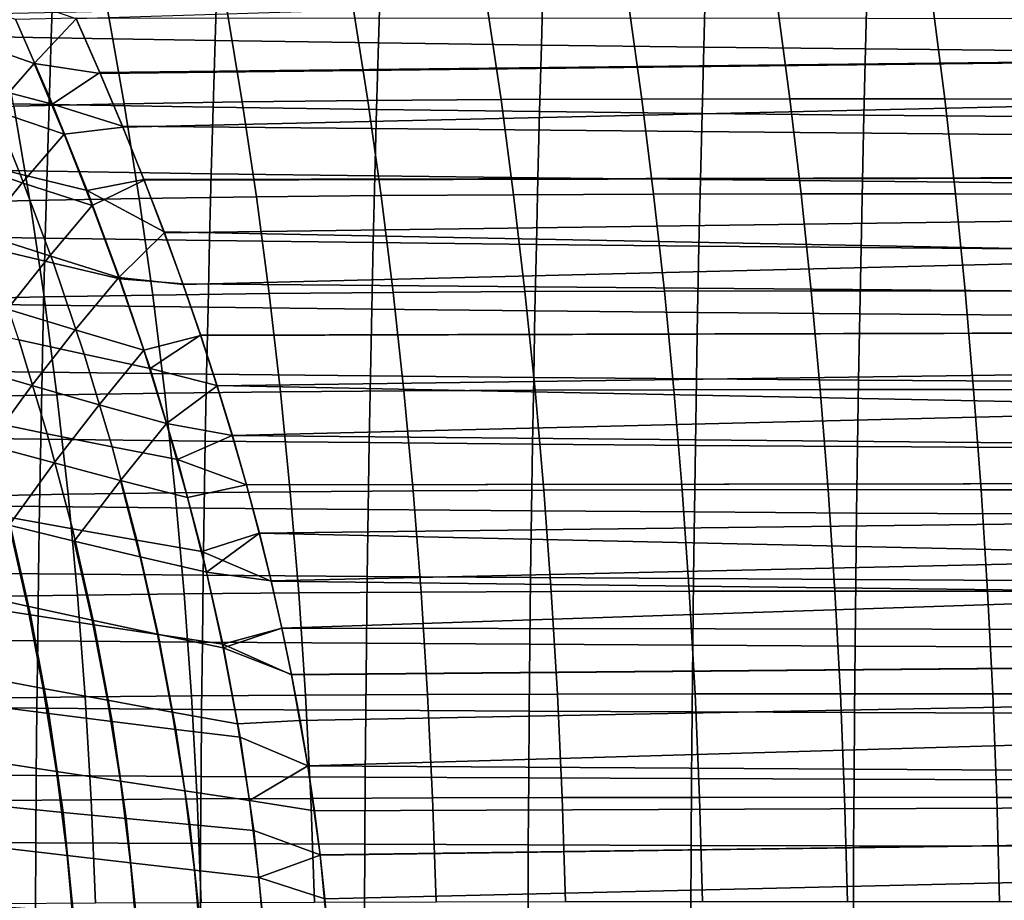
# Model space of a CAD drawing. Header units: metres. Extents: x -23 to 242, y -40 to 23.
# Tile 166 of 256: x 28.93 to 35.39, y 1.39 to 7.17. Entities that reach past the tile are written whole.
import ezdxf

# ---------------------------------------------------------------- set-up
doc = ezdxf.new("R2010")
doc.units = ezdxf.units.M
doc.layers.add('solid_10171013', color=7, linetype='CONTINUOUS')

msp = doc.modelspace()

# ---------------------------------------------------------------- linework, layer by layer
at = {"layer": 'solid_10171013'}
for points in [[(29.458971, 6.814876, 115.303123), (60.200001, 7.167359, 115.171608), (60.200001, 8.134733, 114.770912), (29.302055, 7.172183, 115.169754)], [(29.152489, 7.486492, 271.292297), (28.074987, 7.50697, 271.065948), (28.058935, 7.068565, 271.128448), (29.137529, 7.049041, 271.352509)], [(30.226963, 7.467911, 271.505066), (29.152489, 7.486492, 271.292297), (29.137529, 7.049041, 271.352509), (30.212957, 7.031333, 271.563141)], [(31.298182, 7.451083, 271.70578), (30.226963, 7.467911, 271.505066), (30.212957, 7.031333, 271.563141), (31.285002, 7.015306, 271.761963)], [(32.366074, 7.435866, 271.895905), (31.298182, 7.451083, 271.70578), (31.285002, 7.015306, 271.761963), (32.353611, 7.000822, 271.950348)], [(33.430752, 7.422119, 272.076691), (32.366074, 7.435866, 271.895905), (32.353611, 7.000822, 271.950348), (33.418915, 6.987744, 272.129639)], [(34.492336, 7.409699, 272.24942), (33.430752, 7.422119, 272.076691), (33.418915, 6.987744, 272.129639), (34.481041, 6.975939, 272.301086)], [(35.550945, 7.398468, 272.415405), (34.492336, 7.409699, 272.24942), (34.481041, 6.975939, 272.301086), (35.540127, 6.965271, 272.465942)], [(28.554897, 7.043441, 115.273872), (29.026451, 6.879834, 115.293358), (29.302055, 7.172183, 115.169754), (28.821112, 7.340145, 115.118645)], [(28.701088, 6.729163, 77.61113), (28.453932, 7.291821, 77.820305), (28.904018, 7.17094, 77.815285), (29.145784, 6.614223, 77.611237)], [(29.509825, 7.224359, 240.994766), (30.289892, 7.237022, 241.468506), (30.391047, 6.627618, 241.168839), (29.617178, 6.615773, 240.698135)], [(30.289892, 7.237022, 241.468506), (31.119841, 7.246749, 241.932083), (31.215221, 6.636725, 241.630066), (30.391047, 6.627618, 241.168839)], [(31.119841, 7.246749, 241.932083), (31.999229, 7.253519, 242.382675), (32.089272, 6.643072, 242.078903), (31.215221, 6.636725, 241.630066)], [(31.999229, 7.253519, 242.382675), (32.927498, 7.257626, 242.817627), (33.012653, 6.646931, 242.512604), (32.089272, 6.643072, 242.078903)], [(32.927498, 7.257626, 242.817627), (33.903435, 7.259393, 243.234634), (33.984169, 6.648598, 242.928757), (33.012653, 6.646931, 242.512604)], [(33.903435, 7.259393, 243.234634), (34.923481, 7.259134, 243.632507), (35.000237, 6.648365, 243.326096), (33.984169, 6.648598, 242.928757)], [(34.923481, 7.259134, 243.632507), (35.983536, 7.257093, 244.010208), (36.056728, 6.646457, 243.703552), (35.000237, 6.648365, 243.326096)], [(28.779312, 7.208613, 240.51326), (29.509825, 7.224359, 240.994766), (29.617178, 6.615773, 240.698135), (28.893259, 6.601058, 240.220413)], [(29.145784, 6.614223, 77.611237), (28.904018, 7.17094, 77.815285), (29.298714, 7.179832, 77.833183), (29.455996, 6.821971, 77.699448)], [(29.026451, 6.879834, 115.293358), (29.458971, 6.814876, 115.303123), (29.302055, 7.172183, 115.169754)], [(29.455996, 6.821971, 77.699448), (29.298714, 7.179832, 77.833183), (60.5, 7.167438, 77.828415)], [(29.604856, 6.468847, 77.575043), (29.455996, 6.821971, 77.699448), (60.5, 7.167438, 77.828415), (60.5, 6.180868, 77.479073)], [(29.458971, 6.814876, 115.303123), (29.607489, 6.462323, 115.427185), (60.200001, 7.167359, 115.171608)], [(29.74774, 6.114111, 115.542519), (60.200001, 6.18034, 115.521133), (60.200001, 7.167359, 115.171608), (29.607489, 6.462323, 115.427185)], [(29.137529, 7.049041, 271.352509), (28.058935, 7.068565, 271.128448), (28.044004, 6.629648, 271.186035), (29.123598, 6.611132, 271.407959)], [(28.294346, 6.734283, 115.453194), (28.75651, 6.573236, 115.442932), (29.026451, 6.879834, 115.293358), (28.554897, 7.043441, 115.273872)], [(30.212957, 7.031333, 271.563141), (29.137529, 7.049041, 271.352509), (29.123598, 6.611132, 271.407959), (30.1999, 6.594346, 271.616699)], [(31.285002, 7.015306, 271.761963), (30.212957, 7.031333, 271.563141), (30.1999, 6.594346, 271.616699), (31.272701, 6.579156, 271.813782)], [(32.353611, 7.000822, 271.950348), (31.285002, 7.015306, 271.761963), (31.272701, 6.579156, 271.813782), (32.341972, 6.565434, 272.000641)], [(33.418915, 6.987744, 272.129639), (32.353611, 7.000822, 271.950348), (32.341972, 6.565434, 272.000641), (33.407848, 6.553051, 272.178589)], [(34.481041, 6.975939, 272.301086), (33.418915, 6.987744, 272.129639), (33.407848, 6.553051, 272.178589), (34.470478, 6.541879, 272.348846)], [(35.540127, 6.965271, 272.465942), (34.481041, 6.975939, 272.301086), (34.470478, 6.541879, 272.348846), (35.53001, 6.531788, 272.512756)], [(28.75651, 6.573236, 115.442932), (29.222046, 6.415727, 115.456558), (29.026451, 6.879834, 115.293358)], [(29.222046, 6.415727, 115.456558), (29.607489, 6.462323, 115.427185), (29.458971, 6.814876, 115.303123), (29.026451, 6.879834, 115.293358)], [(28.497671, 6.266064, 77.387985), (28.259241, 6.84756, 77.586349), (28.701088, 6.729163, 77.61113), (28.934734, 6.154946, 77.417412)], [(29.145784, 6.614223, 77.611237), (29.455996, 6.821971, 77.699448), (29.604856, 6.468847, 77.575043)], [(28.934734, 6.154946, 77.417412), (28.701088, 6.729163, 77.61113), (29.145784, 6.614223, 77.611237), (29.374546, 6.046732, 77.422455)], [(29.123598, 6.611132, 271.407959), (28.044004, 6.629648, 271.186035), (28.030191, 6.190221, 271.23877), (29.110693, 6.172765, 271.458801)], [(28.214542, 6.583427, 239.736481), (28.893259, 6.601058, 240.220413), (28.99745, 5.980697, 239.952637), (28.325016, 5.964458, 239.4729)], [(28.893259, 6.601058, 240.220413), (29.617178, 6.615773, 240.698135), (29.71534, 5.994256, 240.42688), (28.99745, 5.980697, 239.952637)], [(30.1999, 6.594346, 271.616699), (29.123598, 6.611132, 271.407959), (29.110693, 6.172765, 271.458801), (30.187786, 6.156942, 271.665802)], [(29.374546, 6.046732, 77.422455), (29.145784, 6.614223, 77.611237), (29.604856, 6.468847, 77.575043), (29.74543, 6.119989, 77.459366)], [(29.617178, 6.615773, 240.698135), (30.391047, 6.627618, 241.168839), (30.483536, 6.005176, 240.894836), (29.71534, 5.994256, 240.42688)], [(31.272701, 6.579156, 271.813782), (30.1999, 6.594346, 271.616699), (30.187786, 6.156942, 271.665802), (31.261282, 6.142628, 271.861359)], [(30.391047, 6.627618, 241.168839), (31.215221, 6.636725, 241.630066), (31.302427, 6.013577, 241.353912), (30.483536, 6.005176, 240.894836)], [(31.215221, 6.636725, 241.630066), (32.089272, 6.643072, 242.078903), (32.171589, 6.019435, 241.801193), (31.302427, 6.013577, 241.353912)], [(32.089272, 6.643072, 242.078903), (33.012653, 6.646931, 242.512604), (33.0905, 6.022998, 242.23378), (32.171589, 6.019435, 241.801193)], [(33.012653, 6.646931, 242.512604), (33.984169, 6.648598, 242.928757), (34.057964, 6.024537, 242.64917), (33.0905, 6.022998, 242.23378)], [(33.984169, 6.648598, 242.928757), (35.000237, 6.648365, 243.326096), (35.070385, 6.024316, 243.046082), (34.057964, 6.024537, 242.64917)], [(35.000237, 6.648365, 243.326096), (36.056728, 6.646457, 243.703552), (36.123611, 6.022538, 243.42334), (35.070385, 6.024316, 243.046082)], [(28.491219, 6.251614, 115.616325), (28.947647, 6.098027, 115.600487), (29.222046, 6.415727, 115.456558), (28.75651, 6.573236, 115.442932)], [(32.341972, 6.565434, 272.000641), (31.272701, 6.579156, 271.813782), (31.261282, 6.142628, 271.861359), (32.331154, 6.129699, 272.046844)], [(33.407848, 6.553051, 272.178589), (32.341972, 6.565434, 272.000641), (32.331154, 6.129699, 272.046844), (33.39756, 6.118034, 272.223572)], [(34.470478, 6.541879, 272.348846), (33.407848, 6.553051, 272.178589), (33.39756, 6.118034, 272.223572), (34.460651, 6.107513, 272.392822)], [(35.53001, 6.531788, 272.512756), (34.470478, 6.541879, 272.348846), (34.460651, 6.107513, 272.392822), (35.520592, 6.098013, 272.555878)], [(29.407364, 5.947535, 115.608398), (29.74774, 6.114111, 115.542519), (29.607489, 6.462323, 115.427185), (29.222046, 6.415727, 115.456558)], [(29.74543, 6.119989, 77.459366), (29.604856, 6.468847, 77.575043), (60.5, 6.180868, 77.479073)], [(28.947647, 6.098027, 115.600487), (29.407364, 5.947535, 115.608398), (29.222046, 6.415727, 115.456558)], [(28.229841, 5.910759, 115.812088), (28.67667, 5.762949, 115.767677), (28.947647, 6.098027, 115.600487), (28.491219, 6.251614, 115.616325)], [(28.720398, 5.672166, 77.205826), (28.497671, 6.266064, 77.387985), (28.934734, 6.154946, 77.417412), (29.153208, 5.569056, 77.239632)], [(29.110693, 6.172765, 271.458801), (28.030191, 6.190221, 271.23877), (28.017488, 5.750287, 271.286804), (29.09881, 5.733938, 271.505127)], [(29.153208, 5.569056, 77.239632), (28.934734, 6.154946, 77.417412), (29.374546, 6.046732, 77.422455), (29.588671, 5.468345, 77.249367)], [(30.187786, 6.156942, 271.665802), (29.110693, 6.172765, 271.458801), (29.09881, 5.733938, 271.505127), (30.176619, 5.719119, 271.710602)], [(29.877817, 5.774965, 77.351898), (29.74543, 6.119989, 77.459366), (60.5, 6.180868, 77.479073), (60.5, 5.175718, 77.181328)], [(29.74774, 6.114111, 115.542519), (29.879829, 5.769867, 115.649635), (60.200001, 6.18034, 115.521133)], [(29.879829, 5.769867, 115.649635), (30.00351, 5.430333, 115.748672), (60.200001, 6.18034, 115.521133)], [(30.118984, 5.095507, 115.840004), (60.200001, 5.176381, 115.81852), (60.200001, 6.18034, 115.521133), (30.00351, 5.430333, 115.748672)], [(31.261282, 6.142628, 271.861359), (30.187786, 6.156942, 271.665802), (30.176619, 5.719119, 271.710602), (31.25074, 5.705713, 271.904755)], [(32.331154, 6.129699, 272.046844), (31.261282, 6.142628, 271.861359), (31.25074, 5.705713, 271.904755), (32.321159, 5.693607, 272.08902)], [(28.67667, 5.762949, 115.767677), (29.127607, 5.617708, 115.74649), (29.407364, 5.947535, 115.608398), (28.947647, 6.098027, 115.600487)], [(29.374546, 6.046732, 77.422455), (29.74543, 6.119989, 77.459366), (29.877817, 5.774965, 77.351898)], [(29.581747, 5.475141, 115.748871), (29.879829, 5.769867, 115.649635), (29.74774, 6.114111, 115.542519), (29.407364, 5.947535, 115.608398)], [(33.39756, 6.118034, 272.223572), (32.331154, 6.129699, 272.046844), (32.321159, 5.693607, 272.08902), (33.388042, 5.682685, 272.264709)], [(34.460651, 6.107513, 272.392822), (33.39756, 6.118034, 272.223572), (33.388042, 5.682685, 272.264709), (34.451557, 5.672835, 272.433105)], [(35.520592, 6.098013, 272.555878), (34.460651, 6.107513, 272.392822), (34.451557, 5.672835, 272.433105), (35.511875, 5.663944, 272.595428)], [(29.588671, 5.468345, 77.249367), (29.374546, 6.046732, 77.422455), (29.877817, 5.774965, 77.351898), (30.001764, 5.434457, 77.252487)], [(30.483536, 6.005176, 240.894836), (31.302427, 6.013577, 241.353912), (31.381207, 5.378428, 241.104477), (30.567089, 5.370809, 240.647308)], [(31.302427, 6.013577, 241.353912), (32.171589, 6.019435, 241.801193), (32.245953, 5.383741, 241.550354), (31.381207, 5.378428, 241.104477)], [(32.171589, 6.019435, 241.801193), (33.0905, 6.022998, 242.23378), (33.160816, 5.386969, 241.981949), (32.245953, 5.383741, 241.550354)], [(33.0905, 6.022998, 242.23378), (34.057964, 6.024537, 242.64917), (34.124615, 5.388355, 242.396713), (33.160816, 5.386969, 241.981949)], [(34.057964, 6.024537, 242.64917), (35.070385, 6.024316, 243.046082), (35.133736, 5.388135, 242.793243), (34.124615, 5.388355, 242.396713)], [(35.070385, 6.024316, 243.046082), (36.123611, 6.022538, 243.42334), (36.184006, 5.386491, 243.170395), (35.133736, 5.388135, 242.793243)], [(28.325016, 5.964458, 239.4729), (28.99745, 5.980697, 239.952637), (29.091568, 5.348614, 239.710754), (28.424799, 5.333895, 239.234818)], [(28.99745, 5.980697, 239.952637), (29.71534, 5.994256, 240.42688), (29.804014, 5.360907, 240.181854), (29.091568, 5.348614, 239.710754)], [(29.127607, 5.617708, 115.74649), (29.581747, 5.475141, 115.748871), (29.407364, 5.947535, 115.608398)], [(29.71534, 5.994256, 240.42688), (30.483536, 6.005176, 240.894836), (30.567089, 5.370809, 240.647308), (29.804014, 5.360907, 240.181854)], [(29.09881, 5.733938, 271.505127), (28.017488, 5.750287, 271.286804), (28.00589, 5.309848, 271.330231), (29.087946, 5.294648, 271.547028)], [(28.408262, 5.406417, 115.956467), (28.849947, 5.268194, 115.90715), (29.127607, 5.617708, 115.74649), (28.67667, 5.762949, 115.767677)], [(29.581747, 5.475141, 115.748871), (30.00351, 5.430333, 115.748672), (29.879829, 5.769867, 115.649635)], [(30.001764, 5.434457, 77.252487), (29.877817, 5.774965, 77.351898), (60.5, 5.175718, 77.181328)], [(30.176619, 5.719119, 271.710602), (29.09881, 5.733938, 271.505127), (29.087946, 5.294648, 271.547028), (30.166397, 5.28087, 271.751129)], [(31.25074, 5.705713, 271.904755), (30.176619, 5.719119, 271.710602), (30.166397, 5.28087, 271.751129), (31.241079, 5.268408, 271.944092)], [(32.321159, 5.693607, 272.08902), (31.25074, 5.705713, 271.904755), (31.241079, 5.268408, 271.944092), (32.311993, 5.257152, 272.127319)], [(33.388042, 5.682685, 272.264709), (32.321159, 5.693607, 272.08902), (32.311993, 5.257152, 272.127319), (33.379303, 5.246998, 272.302094)], [(28.925682, 5.066441, 77.040474), (28.720398, 5.672166, 77.205826), (29.153208, 5.569056, 77.239632), (29.354774, 4.972063, 77.078339)], [(34.451557, 5.672835, 272.433105), (33.388042, 5.682685, 272.264709), (33.379303, 5.246998, 272.302094), (34.443199, 5.237841, 272.469727)], [(35.511875, 5.663944, 272.595428), (34.451557, 5.672835, 272.433105), (34.443199, 5.237841, 272.469727), (35.50386, 5.229575, 272.631439)], [(28.849947, 5.268194, 115.90715), (29.295683, 5.132171, 115.880867), (29.581747, 5.475141, 115.748871), (29.127607, 5.617708, 115.74649)], [(29.354774, 4.972063, 77.078339), (29.153208, 5.569056, 77.239632), (29.588671, 5.468345, 77.249367), (29.786436, 4.879633, 77.092484)], [(29.295683, 5.132171, 115.880867), (29.74453, 4.998432, 115.877953), (29.581747, 5.475141, 115.748871)], [(29.74453, 4.998432, 115.877953), (30.118984, 5.095507, 115.840004), (30.00351, 5.430333, 115.748672), (29.581747, 5.475141, 115.748871)], [(29.786436, 4.879633, 77.092484), (29.588671, 5.468345, 77.249367), (30.001764, 5.434457, 77.252487), (30.117483, 5.09856, 77.160797)], [(30.117483, 5.09856, 77.160797), (30.001764, 5.434457, 77.252487), (60.5, 5.175718, 77.181328)], [(29.804014, 5.360907, 240.181854), (30.567089, 5.370809, 240.647308), (30.641434, 4.725628, 240.427078), (29.88291, 4.716823, 239.963837)], [(30.567089, 5.370809, 240.647308), (31.381207, 5.378428, 241.104477), (31.451303, 4.732402, 240.882568), (30.641434, 4.725628, 240.427078)], [(31.381207, 5.378428, 241.104477), (32.245953, 5.383741, 241.550354), (32.312119, 4.737122, 241.327209), (31.451303, 4.732402, 240.882568)], [(32.245953, 5.383741, 241.550354), (33.160816, 5.386969, 241.981949), (33.223377, 4.739983, 241.757965), (32.312119, 4.737122, 241.327209)], [(33.160816, 5.386969, 241.981949), (34.124615, 5.388355, 242.396713), (34.18391, 4.741197, 242.17218), (33.223377, 4.739983, 241.757965)], [(34.124615, 5.388355, 242.396713), (35.133736, 5.388135, 242.793243), (35.19009, 4.740973, 242.568436), (34.18391, 4.741197, 242.17218)], [(35.133736, 5.388135, 242.793243), (36.184006, 5.386491, 243.170395), (36.23772, 4.739471, 242.945511), (35.19009, 4.740973, 242.568436)], [(29.087946, 5.294648, 271.547028), (28.00589, 5.309848, 271.330231), (27.995392, 4.868907, 271.369171), (29.078096, 4.854895, 271.584625)], [(28.424799, 5.333895, 239.234818), (29.091568, 5.348614, 239.710754), (29.175297, 4.705894, 239.495544), (28.513559, 4.692807, 239.022995)], [(29.091568, 5.348614, 239.710754), (29.804014, 5.360907, 240.181854), (29.88291, 4.716823, 239.963837), (29.175297, 4.705894, 239.495544)], [(28.573427, 4.895091, 116.088509), (29.010294, 4.767287, 116.034607), (29.295683, 5.132171, 115.880867), (28.849947, 5.268194, 115.90715)], [(30.166397, 5.28087, 271.751129), (29.087946, 5.294648, 271.547028), (29.078096, 4.854895, 271.584625), (30.157116, 4.842194, 271.787537)], [(31.241079, 5.268408, 271.944092), (30.166397, 5.28087, 271.751129), (30.157116, 4.842194, 271.787537), (31.232298, 4.830704, 271.979431)], [(32.311993, 5.257152, 272.127319), (31.241079, 5.268408, 271.944092), (31.232298, 4.830704, 271.979431), (32.303646, 4.820327, 272.161743)], [(33.379303, 5.246998, 272.302094), (32.311993, 5.257152, 272.127319), (32.303646, 4.820327, 272.161743), (33.371346, 4.810966, 272.335785)], [(34.443199, 5.237841, 272.469727), (33.379303, 5.246998, 272.302094), (33.371346, 4.810966, 272.335785), (34.435581, 4.802524, 272.502777)], [(35.50386, 5.229575, 272.631439), (34.443199, 5.237841, 272.469727), (34.435581, 4.802524, 272.502777), (35.496544, 4.794903, 272.664001)], [(30.225363, 4.766983, 77.076408), (30.117483, 5.09856, 77.160797), (60.5, 5.175718, 77.181328), (60.5, 4.158193, 76.937027)], [(30.118984, 5.095507, 115.840004), (30.226635, 4.764962, 115.924088), (60.200001, 5.176381, 115.81852)], [(30.226635, 4.764962, 115.924088), (30.326735, 4.438409, 116.001297), (60.200001, 5.176381, 115.81852)], [(30.418863, 4.116598, 116.071754), (60.200001, 4.158234, 116.06295), (60.200001, 5.176381, 115.81852), (30.326735, 4.438409, 116.001297)], [(28.689339, 4.537158, 76.828094), (28.50017, 5.16271, 76.979263), (28.925682, 5.066441, 77.040474), (29.111691, 4.450741, 76.892685)], [(29.010294, 4.767287, 116.034607), (29.451153, 4.641345, 116.003525), (29.74453, 4.998432, 115.877953), (29.295683, 5.132171, 115.880867)], [(29.111691, 4.450741, 76.892685), (28.925682, 5.066441, 77.040474), (29.354774, 4.972063, 77.078339), (29.537577, 4.365836, 76.934265)], [(29.895031, 4.517327, 115.995583), (30.226635, 4.764962, 115.924088), (30.118984, 5.095507, 115.840004), (29.74453, 4.998432, 115.877953)], [(29.786436, 4.879633, 77.092484), (30.117483, 5.09856, 77.160797), (30.225363, 4.766983, 77.076408)], [(29.451153, 4.641345, 116.003525), (29.895031, 4.517327, 115.995583), (29.74453, 4.998432, 115.877953)], [(29.537577, 4.365836, 76.934265), (29.354774, 4.972063, 77.078339), (29.786436, 4.879633, 77.092484), (29.96596, 4.282484, 76.952484)], [(29.078096, 4.854895, 271.584625), (27.995392, 4.868907, 271.369171), (27.985987, 4.427467, 271.403717), (29.06926, 4.414676, 271.618011)], [(28.297075, 4.494849, 116.288445), (28.724539, 4.376785, 116.207962), (29.010294, 4.767287, 116.034607), (28.573427, 4.895091, 116.088509)], [(30.157116, 4.842194, 271.787537), (29.078096, 4.854895, 271.584625), (29.06926, 4.414676, 271.618011), (30.148779, 4.403083, 271.819885)], [(29.96596, 4.282484, 76.952484), (29.786436, 4.879633, 77.092484), (30.225363, 4.766983, 77.076408), (30.325686, 4.439541, 76.998962)], [(31.232298, 4.830704, 271.979431), (30.157116, 4.842194, 271.787537), (30.148779, 4.403083, 271.819885), (31.224396, 4.392596, 272.010895)], [(32.303646, 4.820327, 272.161743), (31.232298, 4.830704, 271.979431), (31.224396, 4.392596, 272.010895), (32.296127, 4.383125, 272.192444)], [(33.371346, 4.810966, 272.335785), (32.303646, 4.820327, 272.161743), (32.296127, 4.383125, 272.192444), (33.364162, 4.374582, 272.365845)], [(34.435581, 4.802524, 272.502777), (33.371346, 4.810966, 272.335785), (33.364162, 4.374582, 272.365845), (34.428699, 4.366878, 272.532318)], [(35.496544, 4.794903, 272.664001), (34.435581, 4.802524, 272.502777), (34.428699, 4.366878, 272.532318), (35.489933, 4.359923, 272.693176)], [(28.724539, 4.376785, 116.207962), (29.156937, 4.260225, 116.149803), (29.451153, 4.641345, 116.003525), (29.010294, 4.767287, 116.034607)], [(29.175297, 4.705894, 239.495544), (29.88291, 4.716823, 239.963837), (29.951735, 4.063105, 239.773666), (29.248325, 4.053619, 239.307816)], [(29.88291, 4.716823, 239.963837), (30.641434, 4.725628, 240.427078), (30.706295, 4.070746, 240.23497), (29.951735, 4.063105, 239.773666)], [(29.895031, 4.517327, 115.995583), (30.326735, 4.438409, 116.001297), (30.226635, 4.764962, 115.924088)], [(30.325686, 4.439541, 76.998962), (30.225363, 4.766983, 77.076408), (60.5, 4.158193, 76.937027)], [(30.641434, 4.725628, 240.427078), (31.451303, 4.732402, 240.882568), (31.512465, 4.076622, 240.68898), (30.706295, 4.070746, 240.23497)], [(31.451303, 4.732402, 240.882568), (32.312119, 4.737122, 241.327209), (32.36985, 4.08071, 241.132568), (31.512465, 4.076622, 240.68898)], [(32.312119, 4.737122, 241.327209), (33.223377, 4.739983, 241.757965), (33.277966, 4.083179, 241.562622), (32.36985, 4.08071, 241.132568)], [(33.223377, 4.739983, 241.757965), (34.18391, 4.741197, 242.17218), (34.235645, 4.084208, 241.976395), (33.277966, 4.083179, 241.562622)], [(34.18391, 4.741197, 242.17218), (35.19009, 4.740973, 242.568436), (35.239254, 4.083981, 242.372452), (34.235645, 4.084208, 241.976395)], [(35.19009, 4.740973, 242.568436), (36.23772, 4.739471, 242.945511), (36.284576, 4.082631, 242.749512), (35.239254, 4.083981, 242.372452)], [(28.513559, 4.692807, 239.022995), (29.175297, 4.705894, 239.495544), (29.248325, 4.053619, 239.307816), (28.59096, 4.042258, 238.838257)], [(29.156937, 4.260225, 116.149803), (29.593266, 4.145218, 116.11425), (29.895031, 4.517327, 115.995583), (29.451153, 4.641345, 116.003525)], [(28.856916, 3.902917, 76.695633), (28.689339, 4.537158, 76.828094), (29.111691, 4.450741, 76.892685), (29.276579, 3.827061, 76.763245)], [(29.593266, 4.145218, 116.11425), (30.032522, 4.03181, 116.101601), (29.895031, 4.517327, 115.995583)], [(30.032522, 4.03181, 116.101601), (30.418863, 4.116598, 116.071754), (30.326735, 4.438409, 116.001297), (29.895031, 4.517327, 115.995583)], [(29.06926, 4.414676, 271.618011), (27.985987, 4.427467, 271.403717), (27.977667, 3.985541, 271.43399), (29.061434, 3.974001, 271.647308)], [(30.148779, 4.403083, 271.819885), (29.06926, 4.414676, 271.618011), (29.061434, 3.974001, 271.647308), (30.141382, 3.963544, 271.848328)], [(29.276579, 3.827061, 76.763245), (29.111691, 4.450741, 76.892685), (29.537577, 4.365836, 76.934265), (29.699741, 3.752388, 76.808159)], [(29.96596, 4.282484, 76.952484), (30.325686, 4.439541, 76.998962), (30.41803, 4.116874, 76.928299)], [(31.224396, 4.392596, 272.010895), (30.148779, 4.403083, 271.819885), (30.141382, 3.963544, 271.848328), (31.217375, 3.954087, 272.038574)], [(30.41803, 4.116874, 76.928299), (30.325686, 4.439541, 76.998962), (60.5, 4.158193, 76.937027)], [(28.437405, 3.957247, 116.398735), (28.860806, 3.851511, 116.31456), (29.156937, 4.260225, 116.149803), (28.724539, 4.376785, 116.207962)], [(29.699741, 3.752388, 76.808159), (29.537577, 4.365836, 76.934265), (29.96596, 4.282484, 76.952484), (30.12534, 3.678926, 76.830063)], [(32.296127, 4.383125, 272.192444), (31.224396, 4.392596, 272.010895), (31.217375, 3.954087, 272.038574), (32.289436, 3.945548, 272.219482)], [(33.364162, 4.374582, 272.365845), (32.296127, 4.383125, 272.192444), (32.289436, 3.945548, 272.219482), (33.357761, 3.937847, 272.392365)], [(34.428699, 4.366878, 272.532318), (33.364162, 4.374582, 272.365845), (33.357761, 3.937847, 272.392365), (34.422558, 3.930903, 272.558472)], [(35.489933, 4.359923, 272.693176), (34.428699, 4.366878, 272.532318), (34.422558, 3.930903, 272.558472), (35.48402, 3.924637, 272.719055)], [(30.12534, 3.678926, 76.830063), (29.96596, 4.282484, 76.952484), (30.41803, 4.116874, 76.928299), (30.50272, 3.798795, 76.864082)], [(28.860806, 3.851511, 116.31456), (29.289103, 3.747013, 116.252502), (29.593266, 4.145218, 116.11425), (29.156937, 4.260225, 116.149803)], [(29.289103, 3.747013, 116.252502), (29.72127, 3.643789, 116.212837), (29.593266, 4.145218, 116.11425)], [(29.593266, 4.145218, 116.11425), (29.72127, 3.643789, 116.212837), (30.156273, 3.541872, 116.195847), (30.032522, 4.03181, 116.101601)], [(30.50272, 3.798795, 76.864082), (30.41803, 4.116874, 76.928299), (60.5, 4.158193, 76.937027), (60.5, 3.129383, 76.746353)], [(30.418863, 4.116598, 116.071754), (30.503353, 3.799277, 116.135818), (60.200001, 4.158234, 116.06295)], [(30.503353, 3.799277, 116.135818), (30.580711, 3.48592, 116.193863), (60.200001, 4.158234, 116.06295)], [(30.580711, 3.48592, 116.193863), (30.651224, 3.17629, 116.24617), (60.200001, 4.158234, 116.06295)], [(30.714422, 2.871145, 116.292839), (60.200001, 3.128689, 116.253769), (60.200001, 4.158234, 116.06295), (30.651224, 3.17629, 116.24617)], [(29.951735, 4.063105, 239.773666), (30.706295, 4.070746, 240.23497), (30.761402, 3.407275, 240.071793), (30.010195, 3.400851, 239.612122)], [(30.156273, 3.541872, 116.195847), (30.503353, 3.799277, 116.135818), (30.418863, 4.116598, 116.071754), (30.032522, 4.03181, 116.101601)], [(30.706295, 4.070746, 240.23497), (31.512465, 4.076622, 240.68898), (31.564436, 3.412211, 240.524567), (30.761402, 3.407275, 240.071793)], [(31.512465, 4.076622, 240.68898), (32.36985, 4.08071, 241.132568), (32.418911, 3.415638, 240.967285), (31.564436, 3.412211, 240.524567)], [(32.36985, 4.08071, 241.132568), (33.277966, 4.083179, 241.562622), (33.324356, 3.417696, 241.396744), (32.418911, 3.415638, 240.967285)], [(33.277966, 4.083179, 241.562622), (34.235645, 4.084208, 241.976395), (34.27961, 3.418536, 241.810196), (33.324356, 3.417696, 241.396744)], [(34.235645, 4.084208, 241.976395), (35.239254, 4.083981, 242.372452), (35.281033, 3.418308, 242.2061), (34.27961, 3.418536, 241.810196)], [(35.239254, 4.083981, 242.372452), (36.284576, 4.082631, 242.749512), (36.324383, 3.417124, 242.583176), (35.281033, 3.418308, 242.2061)], [(28.59096, 4.042258, 238.838257), (29.248325, 4.053619, 239.307816), (29.310339, 3.392873, 239.148361), (28.65666, 3.383315, 238.681351)], [(29.248325, 4.053619, 239.307816), (29.951735, 4.063105, 239.773666), (30.010195, 3.400851, 239.612122), (29.310339, 3.392873, 239.148361)], [(29.061434, 3.974001, 271.647308), (27.977667, 3.985541, 271.43399), (27.970417, 3.543196, 271.460175), (29.054602, 3.532931, 271.672668)], [(28.437405, 3.957247, 116.398735), (28.561703, 3.411941, 116.495514), (28.981434, 3.319309, 116.40802), (28.860806, 3.851511, 116.31456)], [(28.588377, 3.327363, 76.49028), (28.441814, 3.97993, 76.605644), (28.856916, 3.902917, 76.695633), (29.001244, 3.261886, 76.582611)], [(30.141382, 3.963544, 271.848328), (29.061434, 3.974001, 271.647308), (29.054602, 3.532931, 271.672668), (30.134914, 3.523633, 271.872955)], [(31.217375, 3.954087, 272.038574), (30.141382, 3.963544, 271.848328), (30.134914, 3.523633, 271.872955), (31.211226, 3.515227, 272.062592)], [(32.289436, 3.945548, 272.219482), (31.217375, 3.954087, 272.038574), (31.211226, 3.515227, 272.062592), (32.283566, 3.50764, 272.243011)], [(33.357761, 3.937847, 272.392365), (32.289436, 3.945548, 272.219482), (32.283566, 3.50764, 272.243011), (33.352135, 3.500801, 272.415497)], [(29.001244, 3.261886, 76.582611), (28.856916, 3.902917, 76.695633), (29.276579, 3.827061, 76.763245), (29.418665, 3.197296, 76.652847)], [(34.422558, 3.930903, 272.558472), (33.357761, 3.937847, 272.392365), (33.352135, 3.500801, 272.415497), (34.417149, 3.494637, 272.581299)], [(35.48402, 3.924637, 272.719055), (34.422558, 3.930903, 272.558472), (34.417149, 3.494637, 272.581299), (35.478809, 3.489076, 272.741699)], [(28.860806, 3.851511, 116.31456), (28.981434, 3.319309, 116.40802), (29.406023, 3.227678, 116.342461), (29.289103, 3.747013, 116.252502)], [(29.418665, 3.197296, 76.652847), (29.276579, 3.827061, 76.763245), (29.699741, 3.752388, 76.808159), (29.839554, 3.133609, 76.700684)], [(29.839554, 3.133609, 76.700684), (29.699741, 3.752388, 76.808159), (30.12534, 3.678926, 76.830063), (30.262831, 3.070841, 76.725838)], [(30.12534, 3.678926, 76.830063), (30.50272, 3.798795, 76.864082), (30.580263, 3.484895, 76.805954)], [(30.156273, 3.541872, 116.195847), (30.580711, 3.48592, 116.193863), (30.503353, 3.799277, 116.135818)], [(30.580263, 3.484895, 76.805954), (30.50272, 3.798795, 76.864082), (60.5, 3.129383, 76.746353)], [(29.289103, 3.747013, 116.252502), (29.406023, 3.227678, 116.342461), (29.834414, 3.137074, 116.299088), (29.72127, 3.643789, 116.212837)], [(29.72127, 3.643789, 116.212837), (29.834414, 3.137074, 116.299088), (30.265556, 3.047516, 116.27816), (30.156273, 3.541872, 116.195847)], [(30.262831, 3.070841, 76.725838), (30.12534, 3.678926, 76.830063), (30.580263, 3.484895, 76.805954), (30.650946, 3.175039, 76.753632)], [(29.054602, 3.532931, 271.672668), (27.970417, 3.543196, 271.460175), (27.964216, 3.100518, 271.482452), (29.048748, 3.091544, 271.694244)], [(30.134914, 3.523633, 271.872955), (29.054602, 3.532931, 271.672668), (29.048748, 3.091544, 271.694244), (30.129364, 3.08342, 271.893921)], [(31.211226, 3.515227, 272.062592), (30.134914, 3.523633, 271.872955), (30.129364, 3.08342, 271.893921), (31.205936, 3.076081, 272.083099)], [(30.265556, 3.047516, 116.27816), (30.651224, 3.17629, 116.24617), (30.580711, 3.48592, 116.193863), (30.156273, 3.541872, 116.195847)], [(32.283566, 3.50764, 272.243011), (31.211226, 3.515227, 272.062592), (31.205936, 3.076081, 272.083099), (32.278507, 3.06946, 272.263123)], [(33.352135, 3.500801, 272.415497), (32.283566, 3.50764, 272.243011), (32.278507, 3.06946, 272.263123), (33.347279, 3.063496, 272.435333)], [(34.417149, 3.494637, 272.581299), (33.352135, 3.500801, 272.415497), (33.347279, 3.063496, 272.435333), (34.412468, 3.058125, 272.600922)], [(35.478809, 3.489076, 272.741699), (34.417149, 3.494637, 272.581299), (34.412468, 3.058125, 272.600922), (35.474289, 3.053281, 272.76123)], [(30.650946, 3.175039, 76.753632), (30.580263, 3.484895, 76.805954), (60.5, 3.129383, 76.746353)], [(28.561703, 3.411941, 116.495514), (28.669182, 2.859209, 116.578468), (29.085665, 2.780411, 116.488068), (28.981434, 3.319309, 116.40802)], [(28.65666, 3.383315, 238.681351), (29.310339, 3.392873, 239.148361), (29.361021, 2.724739, 239.018005), (28.710327, 2.717043, 238.553101)], [(29.310339, 3.392873, 239.148361), (30.010195, 3.400851, 239.612122), (30.057997, 2.731159, 239.480042), (29.361021, 2.724739, 239.018005)], [(30.010195, 3.400851, 239.612122), (30.761402, 3.407275, 240.071793), (30.80648, 2.736326, 239.93837), (30.057997, 2.731159, 239.480042)], [(30.761402, 3.407275, 240.071793), (31.564436, 3.412211, 240.524567), (31.606962, 2.740292, 240.390137), (30.80648, 2.736326, 239.93837)], [(31.564436, 3.412211, 240.524567), (32.418911, 3.415638, 240.967285), (32.459068, 2.743038, 240.832153), (31.606962, 2.740292, 240.390137)], [(32.418911, 3.415638, 240.967285), (33.324356, 3.417696, 241.396744), (33.362331, 2.744675, 241.261169), (32.459068, 2.743038, 240.832153)], [(33.324356, 3.417696, 241.396744), (34.27961, 3.418536, 241.810196), (34.315598, 2.745324, 241.674362), (33.362331, 2.744675, 241.261169)], [(34.27961, 3.418536, 241.810196), (35.281033, 3.418308, 242.2061), (35.315224, 2.745105, 242.07019), (34.315598, 2.745324, 241.674362)], [(35.281033, 3.418308, 242.2061), (36.324383, 3.417124, 242.583176), (36.356956, 2.744107, 242.447342), (35.315224, 2.745105, 242.07019)], [(28.709976, 2.669127, 76.395294), (28.588377, 3.327363, 76.49028), (29.001244, 3.261886, 76.582611), (29.121027, 2.615789, 76.489586)], [(28.981434, 3.319309, 116.40802), (29.085665, 2.780411, 116.488068), (29.50696, 2.702404, 116.419426), (29.406023, 3.227678, 116.342461)], [(29.121027, 2.615789, 76.489586), (29.001244, 3.261886, 76.582611), (29.418665, 3.197296, 76.652847), (29.536629, 2.563108, 76.562027)], [(29.406023, 3.227678, 116.342461), (29.50696, 2.702404, 116.419426), (29.931993, 2.625204, 116.372787), (29.834414, 3.137074, 116.299088)], [(29.536629, 2.563108, 76.562027), (29.418665, 3.197296, 76.652847), (29.839554, 3.133609, 76.700684), (29.955679, 2.511091, 76.612335)], [(30.262831, 3.070841, 76.725838), (30.650946, 3.175039, 76.753632), (30.714306, 2.869957, 76.706985)], [(30.265556, 3.047516, 116.27816), (30.714422, 2.871145, 116.292839), (30.651224, 3.17629, 116.24617)], [(30.714306, 2.869957, 76.706985), (30.650946, 3.175039, 76.753632), (60.5, 3.129383, 76.746353)], [(29.834414, 3.137074, 116.299088), (29.931993, 2.625204, 116.372787), (30.359692, 2.548823, 116.348389), (30.265556, 3.047516, 116.27816)], [(29.955679, 2.511091, 76.612335), (29.839554, 3.133609, 76.700684), (30.262831, 3.070841, 76.725838), (30.377073, 2.459747, 76.640251)], [(30.820732, 2.2717, 76.629433), (30.714306, 2.869957, 76.706985), (60.5, 3.129383, 76.746353), (60.5, 2.090345, 76.609566)], [(30.714422, 2.871145, 116.292839), (30.770708, 2.569999, 116.33419), (60.200001, 3.128689, 116.253769)], [(30.770708, 2.569999, 116.33419), (30.820601, 2.27219, 116.370506), (60.200001, 3.128689, 116.253769)], [(30.8643, 1.977568, 116.401993), (60.200001, 2.090569, 116.390434), (60.200001, 3.128689, 116.253769), (30.820601, 2.27219, 116.370506)], [(29.048748, 3.091544, 271.694244), (27.964216, 3.100518, 271.482452), (27.959042, 2.65759, 271.500946), (29.043858, 2.649919, 271.712189)], [(30.129364, 3.08342, 271.893921), (29.048748, 3.091544, 271.694244), (29.043858, 2.649919, 271.712189), (30.124716, 2.642979, 271.911438)], [(31.205936, 3.076081, 272.083099), (30.129364, 3.08342, 271.893921), (30.124716, 2.642979, 271.911438), (31.201502, 2.636714, 272.10022)], [(30.262831, 3.070841, 76.725838), (30.714306, 2.869957, 76.706985), (30.820732, 2.2717, 76.629433), (30.377073, 2.459747, 76.640251)], [(30.265556, 3.047516, 116.27816), (30.359692, 2.548823, 116.348389), (30.770708, 2.569999, 116.33419), (30.714422, 2.871145, 116.292839)], [(32.278507, 3.06946, 272.263123), (31.205936, 3.076081, 272.083099), (31.201502, 2.636714, 272.10022), (32.274254, 2.631068, 272.279968)], [(33.347279, 3.063496, 272.435333), (32.278507, 3.06946, 272.263123), (32.274254, 2.631068, 272.279968), (33.343185, 2.625986, 272.451965)], [(34.412468, 3.058125, 272.600922), (33.347279, 3.063496, 272.435333), (33.343185, 2.625986, 272.451965), (34.408512, 2.621413, 272.617462)], [(35.474289, 3.053281, 272.76123), (34.412468, 3.058125, 272.600922), (34.408512, 2.621413, 272.617462), (35.470459, 2.617293, 272.77771)], [(28.669182, 2.859209, 116.578468), (28.759068, 2.299462, 116.64727), (29.172752, 2.235169, 116.554398), (29.085665, 2.780411, 116.488068)], [(29.085665, 2.780411, 116.488068), (29.172752, 2.235169, 116.554398), (29.591206, 2.17148, 116.483131), (29.50696, 2.702404, 116.419426)], [(28.710327, 2.717043, 238.553101), (29.361021, 2.724739, 239.018005), (29.400057, 2.050302, 238.917526), (28.751621, 2.04451, 238.454285)], [(29.361021, 2.724739, 239.018005), (30.057997, 2.731159, 239.480042), (30.094849, 2.05513, 239.37822), (29.400057, 2.050302, 238.917526)], [(30.057997, 2.731159, 239.480042), (30.80648, 2.736326, 239.93837), (30.841257, 2.059012, 239.83551), (30.094849, 2.05513, 239.37822)], [(30.80648, 2.736326, 239.93837), (31.606962, 2.740292, 240.390137), (31.63979, 2.061988, 240.286514), (30.841257, 2.059012, 239.83551)], [(31.606962, 2.740292, 240.390137), (32.459068, 2.743038, 240.832153), (32.490078, 2.064042, 240.728012), (31.63979, 2.061988, 240.286514)], [(32.459068, 2.743038, 240.832153), (33.362331, 2.744675, 241.261169), (33.391663, 2.065255, 241.156708), (32.490078, 2.064042, 240.728012)], [(33.362331, 2.744675, 241.261169), (34.315598, 2.745324, 241.674362), (34.343399, 2.065719, 241.569748), (33.391663, 2.065255, 241.156708)], [(34.315598, 2.745324, 241.674362), (35.315224, 2.745105, 242.07019), (35.341637, 2.065523, 241.965561), (34.343399, 2.065719, 241.569748)], [(35.315224, 2.745105, 242.07019), (36.356956, 2.744107, 242.447342), (36.382114, 2.064731, 242.342804), (35.341637, 2.065523, 241.965561)], [(29.043858, 2.649919, 271.712189), (27.959042, 2.65759, 271.500946), (27.954874, 2.214499, 271.515869), (29.039913, 2.208133, 271.726685)], [(28.805395, 2.006983, 76.321243), (28.709976, 2.669127, 76.395294), (29.121027, 2.615789, 76.489586), (29.215031, 1.966322, 76.417091)], [(30.124716, 2.642979, 271.911438), (29.043858, 2.649919, 271.712189), (29.039913, 2.208133, 271.726685), (30.12096, 2.202381, 271.925598)], [(29.50696, 2.702404, 116.419426), (29.591206, 2.17148, 116.483131), (30.01333, 2.108402, 116.433708), (29.931993, 2.625204, 116.372787)], [(29.215031, 1.966322, 76.417091), (29.121027, 2.615789, 76.489586), (29.536629, 2.563108, 76.562027), (29.629213, 1.926121, 76.49128)], [(29.931993, 2.625204, 116.372787), (30.01333, 2.108402, 116.433708), (30.438038, 2.045943, 116.406364), (30.359692, 2.548823, 116.348389)], [(31.201502, 2.636714, 272.10022), (30.124716, 2.642979, 271.911438), (30.12096, 2.202381, 271.925598), (31.197906, 2.197193, 272.114136)], [(32.274254, 2.631068, 272.279968), (31.201502, 2.636714, 272.10022), (31.197906, 2.197193, 272.114136), (32.270798, 2.192523, 272.293701)], [(33.343185, 2.625986, 272.451965), (32.274254, 2.631068, 272.279968), (32.270798, 2.192523, 272.293701), (33.339844, 2.188323, 272.465576)], [(34.408512, 2.621413, 272.617462), (33.343185, 2.625986, 272.451965), (33.339844, 2.188323, 272.465576), (34.405277, 2.184548, 272.631012)], [(35.470459, 2.617293, 272.77771), (34.408512, 2.621413, 272.617462), (34.405277, 2.184548, 272.631012), (35.467312, 2.181151, 272.79129)], [(29.629213, 1.926121, 76.49128), (29.536629, 2.563108, 76.562027), (29.955679, 2.511091, 76.612335), (30.046831, 1.886382, 76.543564)], [(30.438038, 2.045943, 116.406364), (30.820601, 2.27219, 116.370506), (30.770708, 2.569999, 116.33419), (30.359692, 2.548823, 116.348389)], [(30.046831, 1.886382, 76.543564), (29.955679, 2.511091, 76.612335), (30.377073, 2.459747, 76.640251), (30.466766, 1.84711, 76.5737)], [(30.377073, 2.459747, 76.640251), (30.820732, 2.2717, 76.629433), (30.901609, 1.687941, 76.571358), (30.466766, 1.84711, 76.5737)], [(28.759068, 2.299462, 116.64727), (28.830622, 1.733227, 116.701538), (29.241995, 1.684054, 116.606659), (29.172752, 2.235169, 116.554398)], [(30.438038, 2.045943, 116.406364), (30.8643, 1.977568, 116.401993), (30.820601, 2.27219, 116.370506)], [(30.901609, 1.687941, 76.571358), (30.820732, 2.2717, 76.629433), (60.5, 2.090345, 76.609566)], [(29.039913, 2.208133, 271.726685), (27.954874, 2.214499, 271.515869), (27.951694, 1.771328, 271.527405), (29.036898, 1.766267, 271.737915)], [(30.12096, 2.202381, 271.925598), (29.039913, 2.208133, 271.726685), (29.036898, 1.766267, 271.737915), (30.118084, 1.761698, 271.936584)], [(29.172752, 2.235169, 116.554398), (29.241995, 1.684054, 116.606659), (29.658087, 1.635315, 116.533264), (29.591206, 2.17148, 116.483131)], [(31.197906, 2.197193, 272.114136), (30.12096, 2.202381, 271.925598), (30.118084, 1.761698, 271.936584), (31.195145, 1.757583, 272.124939)], [(32.270798, 2.192523, 272.293701), (31.197906, 2.197193, 272.114136), (31.195145, 1.757583, 272.124939), (32.268127, 1.753883, 272.304413)], [(29.591206, 2.17148, 116.483131), (29.658087, 1.635315, 116.533264), (30.077789, 1.587016, 116.481583), (30.01333, 2.108402, 116.433708)], [(33.339844, 2.188323, 272.465576), (32.270798, 2.192523, 272.293701), (32.268127, 1.753883, 272.304413), (33.337254, 1.75056, 272.476227)], [(34.405277, 2.184548, 272.631012), (33.339844, 2.188323, 272.465576), (33.337254, 1.75056, 272.476227), (34.402752, 1.747577, 272.641693)], [(35.467312, 2.181151, 272.79129), (34.405277, 2.184548, 272.631012), (34.402752, 1.747577, 272.641693), (35.464844, 1.744896, 272.802032)], [(30.01333, 2.108402, 116.433708), (30.077789, 1.587016, 116.481583), (30.499992, 1.53916, 116.451851), (30.438038, 2.045943, 116.406364)], [(30.8643, 1.977568, 116.401993), (30.901417, 1.686841, 116.428734), (60.200001, 2.090569, 116.390434)], [(30.901417, 1.686841, 116.428734), (30.932312, 1.399354, 116.450989), (60.200001, 2.090569, 116.390434)], [(30.957546, 1.116916, 76.531212), (30.901609, 1.687941, 76.571358), (60.5, 2.090345, 76.609566), (60.5, 1.046603, 76.527412)], [(30.932312, 1.399354, 116.450989), (30.957399, 1.114367, 116.468933), (60.200001, 2.090569, 116.390434)], [(30.976851, 0.831604, 116.482704), (60.200001, 1.046719, 116.472588), (60.200001, 2.090569, 116.390434), (30.957399, 1.114367, 116.468933)], [(28.751621, 2.04451, 238.454285), (29.400057, 2.050302, 238.917526), (29.427134, 1.370643, 238.847748), (28.780209, 1.366781, 238.385696)], [(28.873672, 1.342053, 76.268517), (28.805395, 2.006983, 76.321243), (29.215031, 1.966322, 76.417091), (29.282278, 1.314543, 76.365486)], [(29.400057, 2.050302, 238.917526), (30.094849, 2.05513, 239.37822), (30.120455, 1.37386, 239.307465), (29.427134, 1.370643, 238.847748)], [(30.094849, 2.05513, 239.37822), (30.841257, 2.059012, 239.83551), (30.865459, 1.376445, 239.764023), (30.120455, 1.37386, 239.307465)], [(30.438038, 2.045943, 116.406364), (30.499992, 1.53916, 116.451851), (30.901417, 1.686841, 116.428734), (30.8643, 1.977568, 116.401993)], [(30.841257, 2.059012, 239.83551), (31.63979, 2.061988, 240.286514), (31.662664, 1.378423, 240.214523), (30.865459, 1.376445, 239.764023)], [(31.63979, 2.061988, 240.286514), (32.490078, 2.064042, 240.728012), (32.511703, 1.379782, 240.65567), (31.662664, 1.378423, 240.214523)], [(32.490078, 2.064042, 240.728012), (33.391663, 2.065255, 241.156708), (33.412132, 1.380577, 241.084183), (32.511703, 1.379782, 240.65567)], [(33.391663, 2.065255, 241.156708), (34.343399, 2.065719, 241.569748), (34.362808, 1.380867, 241.497162), (33.412132, 1.380577, 241.084183)], [(34.343399, 2.065719, 241.569748), (35.341637, 2.065523, 241.965561), (35.360077, 1.380711, 241.893005), (34.362808, 1.380867, 241.497162)], [(35.341637, 2.065523, 241.965561), (36.382114, 2.064731, 242.342804), (36.39967, 1.380152, 242.270355), (35.360077, 1.380711, 241.893005)], [(29.282278, 1.314543, 76.365486), (29.215031, 1.966322, 76.417091), (29.629213, 1.926121, 76.49128), (29.695433, 1.287324, 76.440956)], [(29.695433, 1.287324, 76.440956), (29.629213, 1.926121, 76.49128), (30.046831, 1.886382, 76.543564), (30.112015, 1.260395, 76.49469)], [(30.112015, 1.260395, 76.49469), (30.046831, 1.886382, 76.543564), (30.466766, 1.84711, 76.5737), (30.530895, 1.23376, 76.526436)], [(30.466766, 1.84711, 76.5737), (30.901609, 1.687941, 76.571358), (30.957546, 1.116916, 76.531212), (30.530895, 1.23376, 76.526436)], [(29.036898, 1.766267, 271.737915), (27.951694, 1.771328, 271.527405), (27.949478, 1.328164, 271.535706), (29.034796, 1.324398, 271.746033)], [(30.118084, 1.761698, 271.936584), (29.036898, 1.766267, 271.737915), (29.034796, 1.324398, 271.746033), (30.116072, 1.321002, 271.94455)], [(31.195145, 1.757583, 272.124939), (30.118084, 1.761698, 271.936584), (30.116072, 1.321002, 271.94455), (31.193203, 1.317949, 272.132812)], [(32.268127, 1.753883, 272.304413), (31.195145, 1.757583, 272.124939), (31.193203, 1.317949, 272.132812), (32.266239, 1.315208, 272.312256)], [(33.337254, 1.75056, 272.476227), (32.268127, 1.753883, 272.304413), (32.266239, 1.315208, 272.312256), (33.335407, 1.31275, 272.48407)], [(34.402752, 1.747577, 272.641693), (33.337254, 1.75056, 272.476227), (33.335407, 1.31275, 272.48407), (34.400936, 1.310547, 272.649597)], [(35.464844, 1.744896, 272.802032), (34.402752, 1.747577, 272.641693), (34.400936, 1.310547, 272.649597), (35.463051, 1.308569, 272.810028)], [(28.830622, 1.733227, 116.701538), (28.883118, 1.16121, 116.740883), (29.292706, 1.127771, 116.644478), (29.241995, 1.684054, 116.606659)], [(29.241995, 1.684054, 116.606659), (29.292706, 1.127771, 116.644478), (29.706961, 1.094614, 116.569481), (29.658087, 1.635315, 116.533264)], [(30.499992, 1.53916, 116.451851), (30.932312, 1.399354, 116.450989), (30.901417, 1.686841, 116.428734)], [(29.658087, 1.635315, 116.533264), (29.706961, 1.094614, 116.569481), (30.124762, 1.06174, 116.516106), (30.077789, 1.587016, 116.481583)], [(30.077789, 1.587016, 116.481583), (30.124762, 1.06174, 116.516106), (30.544987, 1.029151, 116.484596), (30.499992, 1.53916, 116.451851)], [(30.499992, 1.53916, 116.451851), (30.544987, 1.029151, 116.484596), (30.957399, 1.114367, 116.468933), (30.932312, 1.399354, 116.450989)]]:
    msp.add_3dface(points, dxfattribs=at)

doc.saveas('drawing.dxf')
